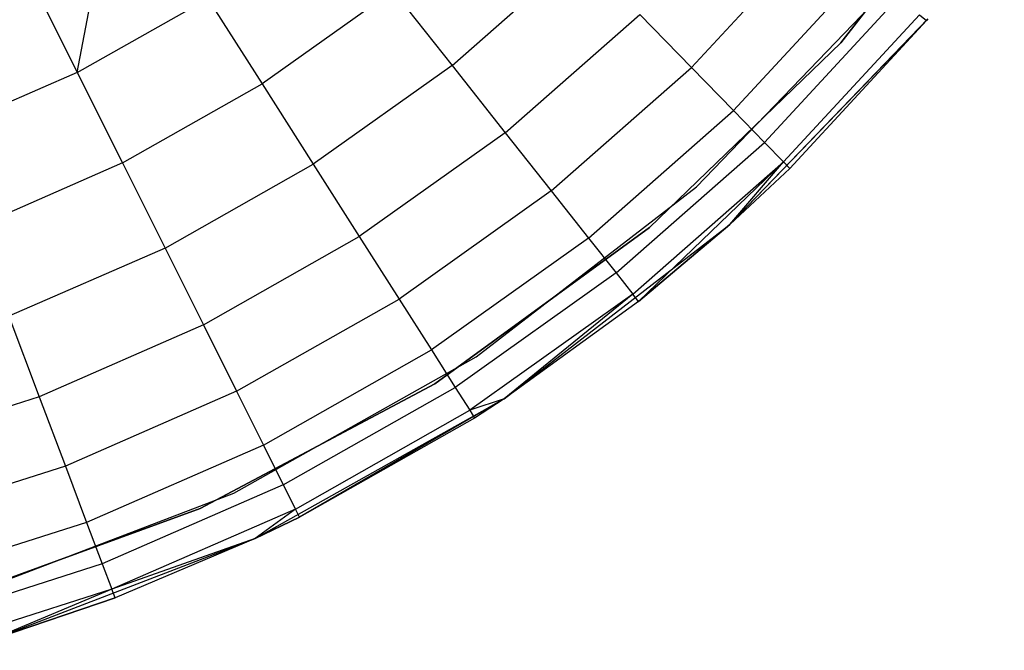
# Model space of a CAD drawing. Extents: x 3 to 49, y 3 to 103.
# Tile 80 of 101: x 26.848 to 28.157, y 56.283 to 57.121. Entities that reach past the tile are written whole.
import ezdxf

# ---------------------------------------------------------------- set-up
doc = ezdxf.new("R2010")
doc.units = 0
doc.header["$LTSCALE"] = 2.54
doc.layers.get('0').update_dxf_attribs({"linetype": 'CONTINUOUS'})

# ---------------------------------------------------------------- blocks, each defined once
blk = doc.blocks.new('HOTEL-MOOD-11782-11790_STL')
at = {"color": 0}
for p, q in [((28.1574, 57.3686, 1.2181), (27.9398, 57.0901, 1.2181)), ((27.9398, 57.0901, 0.1181), (28.1574, 57.3686, 0.1181)), ((28.1574, 57.3686, 1.2181), (27.9398, 57.0901, 1.2181)), ((27.9398, 57.0901, 0.1181), (28.1574, 57.3686, 0.1181)), ((27.7414, 57.0571, 2.2823), (27.9101, 57.2394, 2.2823)), ((27.7414, 57.0571, 2.2823), (27.9101, 57.2394, 2.2823)), ((26.9242, 57.0507, 2.5559), (26.9574, 57.2262, 2.5681)), ((26.9242, 57.0507, 2.5559), (26.9574, 57.2262, 2.5681)), ((27.4227, 57.06, 2.4609), (27.5928, 57.2095, 2.4609)), ((27.4227, 57.06, 2.4609), (27.5928, 57.2095, 2.4609)), ((27.7972, 56.9998, 2.1681), (27.9715, 57.1882, 2.1681)), ((27.7972, 56.9998, 2.1681), (27.9715, 57.1882, 2.1681)), ((26.8621, 57.175, 2.5681), (26.9242, 57.0507, 2.5559)), ((26.8621, 57.175, 2.5681), (26.9242, 57.0507, 2.5559)), ((27.3443, 57.1591, 2.5198), (27.1703, 57.0354, 2.5198)), ((27.3443, 57.1591, 2.5198), (27.1703, 57.0354, 2.5198)), ((27.3443, 57.1591, 2.5198), (27.4227, 57.06, 2.4609)), ((27.3443, 57.1591, 2.5198), (27.4227, 57.06, 2.4609)), ((27.7477, 56.8985, 0.1181), (28.0044, 57.1647, 0.1181)), ((27.7477, 56.8985, 0.1181), (28.0044, 57.1647, 0.1181)), ((27.7477, 56.8985, 1.2181), (28.0044, 57.1647, 1.2181)), ((27.7477, 56.8985, 1.2181), (28.0044, 57.1647, 1.2181)), ((26.9242, 57.0507, 2.5559), (27.098, 57.149, 2.5559)), ((26.9242, 57.0507, 2.5559), (27.098, 57.149, 2.5559)), ((27.098, 57.149, 2.5559), (27.1703, 57.0354, 2.5198)), ((27.098, 57.149, 2.5559), (27.1703, 57.0354, 2.5198)), ((27.8383, 56.9576, 2.0417), (28.0168, 57.1504, 2.0417)), ((27.8383, 56.9576, 2.0417), (28.0168, 57.1504, 2.0417)), ((27.4936, 56.9704, 2.3809), (27.6726, 57.1277, 2.3809)), ((27.4936, 56.9704, 2.3809), (27.6726, 57.1277, 2.3809)), ((27.7414, 57.0571, 2.2823), (27.6726, 57.1277, 2.3809)), ((27.7414, 57.0571, 2.2823), (27.6726, 57.1277, 2.3809)), ((28.0558, 57.1219, 1.7681), (27.7924, 56.8486, 0.1181)), ((27.7924, 56.8486, 0.1181), (28.0558, 57.1219, 0.1181)), ((28.0558, 57.1219, 1.7681), (27.7924, 56.8486, 0.1181)), ((27.7924, 56.8486, 0.1181), (28.0558, 57.1219, 0.1181)), ((28.0538, 57.1195, 1.7681), (27.7924, 56.8486, 0.1181)), ((28.0538, 57.1195, 1.7681), (27.7924, 56.8486, 0.1181)), ((27.8635, 56.9318, 1.907), (28.0445, 57.1273, 1.907)), ((27.8635, 56.9318, 1.907), (28.0445, 57.1273, 1.907)), ((28.0538, 57.1195, 1.7681), (27.872, 56.9231, 1.7681)), ((28.0538, 57.1195, 1.7681), (27.872, 56.9231, 1.7681)), ((28.0445, 57.1273, 1.907), (28.0538, 57.1195, 1.7681)), ((28.0445, 57.1273, 1.907), (28.0538, 57.1195, 1.7681)), ((28.0558, 57.1219, 1.7681), (28.0538, 57.1195, 1.7681)), ((28.0558, 57.1219, 1.7681), (28.0538, 57.1195, 1.7681)), ((27.9398, 57.0901, 1.2181), (27.6856, 56.8446, 1.2181)), ((27.6856, 56.8446, 0.1181), (27.9398, 57.0901, 0.1181)), ((27.9398, 57.0901, 1.2181), (27.6856, 56.8446, 1.2181)), ((27.6856, 56.8446, 0.1181), (27.9398, 57.0901, 0.1181)), ((27.9398, 57.0901, 1.2181), (27.9398, 57.0901, 0.1181)), ((27.9398, 57.0901, 1.2181), (27.9398, 57.0901, 0.1181)), ((27.4227, 57.06, 2.4609), (27.2381, 56.9287, 2.4609)), ((27.4227, 57.06, 2.4609), (27.2381, 56.9287, 2.4609)), ((27.4227, 57.06, 2.4609), (27.4936, 56.9704, 2.3809)), ((27.4227, 57.06, 2.4609), (27.4936, 56.9704, 2.3809)), ((27.5548, 56.8931, 2.2823), (27.7414, 57.0571, 2.2823)), ((27.5548, 56.8931, 2.2823), (27.7414, 57.0571, 2.2823)), ((27.7972, 56.9998, 2.1681), (27.7414, 57.0571, 2.2823)), ((27.7972, 56.9998, 2.1681), (27.7414, 57.0571, 2.2823)), ((26.9242, 57.0507, 2.5559), (26.7413, 56.9708, 2.5559)), ((26.9242, 57.0507, 2.5559), (26.7413, 56.9708, 2.5559)), ((26.9242, 57.0507, 2.5559), (26.9845, 56.9302, 2.5198)), ((26.9242, 57.0507, 2.5559), (26.9845, 56.9302, 2.5198)), ((26.9845, 56.9302, 2.5198), (27.1703, 57.0354, 2.5198)), ((26.9845, 56.9302, 2.5198), (27.1703, 57.0354, 2.5198)), ((27.1703, 57.0354, 2.5198), (27.2381, 56.9287, 2.4609)), ((27.1703, 57.0354, 2.5198), (27.2381, 56.9287, 2.4609)), ((27.6044, 56.8304, 2.1681), (27.7972, 56.9998, 2.1681)), ((27.6044, 56.8304, 2.1681), (27.7972, 56.9998, 2.1681)), ((27.8383, 56.9576, 2.0417), (27.7972, 56.9998, 2.1681)), ((27.8383, 56.9576, 2.0417), (27.7972, 56.9998, 2.1681)), ((27.4936, 56.9704, 2.3809), (27.2994, 56.8324, 2.3809)), ((27.4936, 56.9704, 2.3809), (27.2994, 56.8324, 2.3809)), ((27.4936, 56.9704, 2.3809), (27.5548, 56.8931, 2.2823)), ((27.4936, 56.9704, 2.3809), (27.5548, 56.8931, 2.2823)), ((27.641, 56.7842, 2.0417), (27.8383, 56.9576, 2.0417)), ((27.641, 56.7842, 2.0417), (27.8383, 56.9576, 2.0417)), ((27.8635, 56.9318, 1.907), (27.8383, 56.9576, 2.0417)), ((27.8635, 56.9318, 1.907), (27.8383, 56.9576, 2.0417)), ((26.9845, 56.9302, 2.5198), (26.7888, 56.8447, 2.5198)), ((26.9845, 56.9302, 2.5198), (26.7888, 56.8447, 2.5198)), ((26.9845, 56.9302, 2.5198), (27.041, 56.8172, 2.4609)), ((26.9845, 56.9302, 2.5198), (27.041, 56.8172, 2.4609)), ((27.041, 56.8172, 2.4609), (27.2381, 56.9287, 2.4609)), ((27.041, 56.8172, 2.4609), (27.2381, 56.9287, 2.4609)), ((27.2381, 56.9287, 2.4609), (27.2994, 56.8324, 2.3809)), ((27.2381, 56.9287, 2.4609), (27.2994, 56.8324, 2.3809)), ((27.6634, 56.7559, 1.907), (27.8635, 56.9318, 1.907)), ((27.6634, 56.7559, 1.907), (27.8635, 56.9318, 1.907)), ((27.6709, 56.7463, 1.7681), (27.8635, 56.9318, 1.907)), ((27.6709, 56.7463, 1.7681), (27.8635, 56.9318, 1.907)), ((27.7924, 56.8486, 1.7681), (27.8635, 56.9318, 1.907)), ((27.7924, 56.8486, 1.7681), (27.8635, 56.9318, 1.907)), ((27.872, 56.9231, 1.7681), (27.7924, 56.8486, 1.7681)), ((27.7924, 56.8486, 0.1181), (27.872, 56.9231, 1.7681)), ((27.7924, 56.8486, 0.1181), (27.872, 56.9231, 1.7681)), ((27.872, 56.9231, 1.7681), (27.7924, 56.8486, 1.7681)), ((27.8635, 56.9318, 1.907), (27.872, 56.9231, 1.7681)), ((27.8635, 56.9318, 1.907), (27.872, 56.9231, 1.7681)), ((27.455, 56.6725, 0.1181), (27.7477, 56.8985, 0.1181)), ((27.455, 56.6725, 0.1181), (27.7477, 56.8985, 0.1181)), ((27.455, 56.6725, 1.2181), (27.7477, 56.8985, 1.2181)), ((27.455, 56.6725, 1.2181), (27.7477, 56.8985, 1.2181)), ((27.7477, 56.8985, 0.1181), (27.7477, 56.8985, 1.2181)), ((27.7477, 56.8985, 0.1181), (27.7477, 56.8985, 1.2181)), ((27.5548, 56.8931, 2.2823), (27.3523, 56.7492, 2.2823)), ((27.5548, 56.8931, 2.2823), (27.3523, 56.7492, 2.2823)), ((27.5548, 56.8931, 2.2823), (27.6044, 56.8304, 2.1681)), ((27.5548, 56.8931, 2.2823), (27.6044, 56.8304, 2.1681)), ((27.6856, 56.8446, 1.2181), (27.3997, 56.6369, 1.2181)), ((27.3997, 56.6369, 0.1181), (27.6856, 56.8446, 0.1181)), ((27.6856, 56.8446, 1.2181), (27.3997, 56.6369, 1.2181)), ((27.3997, 56.6369, 0.1181), (27.6856, 56.8446, 0.1181)), ((27.492, 56.6167, 0.1181), (27.7924, 56.8486, 0.1181)), ((27.492, 56.6167, 0.1181), (27.7924, 56.8486, 0.1181)), ((27.7924, 56.8486, 1.7681), (27.6709, 56.7463, 1.7681)), ((27.6709, 56.7463, 1.7681), (27.7924, 56.8486, 0.1181)), ((27.6709, 56.7463, 1.7681), (27.7924, 56.8486, 0.1181)), ((27.7924, 56.8486, 1.7681), (27.6709, 56.7463, 1.7681)), ((27.6856, 56.8446, 1.2181), (27.6856, 56.8446, 0.1181)), ((27.6856, 56.8446, 1.2181), (27.6856, 56.8446, 0.1181)), ((27.7924, 56.8486, 1.7681), (27.7924, 56.8486, 0.1181)), ((27.7924, 56.8486, 1.7681), (27.7924, 56.8486, 0.1181)), ((27.092, 56.715, 2.3809), (27.2994, 56.8324, 2.3809)), ((27.092, 56.715, 2.3809), (27.2994, 56.8324, 2.3809)), ((27.2994, 56.8324, 2.3809), (27.3523, 56.7492, 2.2823)), ((27.2994, 56.8324, 2.3809), (27.3523, 56.7492, 2.2823)), ((27.6044, 56.8304, 2.1681), (27.3952, 56.6817, 2.1681)), ((27.6044, 56.8304, 2.1681), (27.3952, 56.6817, 2.1681)), ((27.6044, 56.8304, 2.1681), (27.641, 56.7842, 2.0417)), ((27.6044, 56.8304, 2.1681), (27.641, 56.7842, 2.0417)), ((27.041, 56.8172, 2.4609), (26.8334, 56.7265, 2.4609)), ((27.041, 56.8172, 2.4609), (26.8334, 56.7265, 2.4609)), ((27.041, 56.8172, 2.4609), (27.092, 56.715, 2.3809)), ((27.041, 56.8172, 2.4609), (27.092, 56.715, 2.3809)), ((27.641, 56.7842, 2.0417), (27.4269, 56.6319, 2.0417)), ((27.641, 56.7842, 2.0417), (27.4269, 56.6319, 2.0417)), ((27.641, 56.7842, 2.0417), (27.6634, 56.7559, 1.907)), ((27.641, 56.7842, 2.0417), (27.6634, 56.7559, 1.907)), ((27.6634, 56.7559, 1.907), (27.4462, 56.6015, 1.907)), ((27.6634, 56.7559, 1.907), (27.4462, 56.6015, 1.907)), ((27.6634, 56.7559, 1.907), (27.492, 56.6167, 1.7681)), ((27.6634, 56.7559, 1.907), (27.492, 56.6167, 1.7681)), ((27.6709, 56.7463, 1.7681), (27.6634, 56.7559, 1.907)), ((27.6709, 56.7463, 1.7681), (27.6634, 56.7559, 1.907)), ((27.1361, 56.6268, 2.2823), (27.3523, 56.7492, 2.2823)), ((27.1361, 56.6268, 2.2823), (27.3523, 56.7492, 2.2823)), ((27.3523, 56.7492, 2.2823), (27.3952, 56.6817, 2.1681)), ((27.3523, 56.7492, 2.2823), (27.3952, 56.6817, 2.1681)), ((27.6709, 56.7463, 1.7681), (27.492, 56.6167, 0.1181)), ((27.6709, 56.7463, 1.7681), (27.492, 56.6167, 0.1181)), ((27.6709, 56.7463, 1.7681), (27.492, 56.6167, 1.7681)), ((27.6709, 56.7463, 1.7681), (27.492, 56.6167, 1.7681)), ((26.8334, 56.7265, 2.4609), (26.8737, 56.6196, 2.3809)), ((26.8334, 56.7265, 2.4609), (26.8737, 56.6196, 2.3809)), ((27.092, 56.715, 2.3809), (26.8737, 56.6196, 2.3809)), ((27.092, 56.715, 2.3809), (26.8737, 56.6196, 2.3809)), ((27.092, 56.715, 2.3809), (27.1361, 56.6268, 2.2823)), ((27.092, 56.715, 2.3809), (27.1361, 56.6268, 2.2823)), ((27.1719, 56.5553, 2.1681), (27.3952, 56.6817, 2.1681)), ((27.1719, 56.5553, 2.1681), (27.3952, 56.6817, 2.1681)), ((27.3952, 56.6817, 2.1681), (27.4269, 56.6319, 2.0417)), ((27.3952, 56.6817, 2.1681), (27.4269, 56.6319, 2.0417)), ((27.1325, 56.4915, 0.1181), (27.455, 56.6725, 0.1181)), ((27.1325, 56.4915, 0.1181), (27.455, 56.6725, 0.1181)), ((27.1325, 56.4915, 1.2181), (27.455, 56.6725, 1.2181)), ((27.1325, 56.4915, 1.2181), (27.455, 56.6725, 1.2181)), ((27.455, 56.6725, 0.1181), (27.455, 56.6725, 1.2181)), ((27.455, 56.6725, 0.1181), (27.455, 56.6725, 1.2181)), ((27.3997, 56.6369, 1.2181), (27.0877, 56.471, 1.2181)), ((27.0877, 56.471, 0.1181), (27.3997, 56.6369, 0.1181)), ((27.3997, 56.6369, 1.2181), (27.0877, 56.471, 1.2181)), ((27.0877, 56.471, 0.1181), (27.3997, 56.6369, 0.1181)), ((27.3997, 56.6369, 1.2181), (27.3997, 56.6369, 0.1181)), ((27.3997, 56.6369, 1.2181), (27.3997, 56.6369, 0.1181)), ((27.1361, 56.6268, 2.2823), (26.9085, 56.5273, 2.2823)), ((27.1361, 56.6268, 2.2823), (26.9085, 56.5273, 2.2823)), ((27.1361, 56.6268, 2.2823), (27.1719, 56.5553, 2.1681)), ((27.1361, 56.6268, 2.2823), (27.1719, 56.5553, 2.1681)), ((27.1982, 56.5025, 2.0417), (27.4269, 56.6319, 2.0417)), ((27.1982, 56.5025, 2.0417), (27.4269, 56.6319, 2.0417)), ((27.4269, 56.6319, 2.0417), (27.4462, 56.6015, 1.907)), ((27.4269, 56.6319, 2.0417), (27.4462, 56.6015, 1.907)), ((26.8737, 56.6196, 2.3809), (26.6467, 56.5471, 2.3809)), ((26.8737, 56.6196, 2.3809), (26.6467, 56.5471, 2.3809)), ((26.8737, 56.6196, 2.3809), (26.9085, 56.5273, 2.2823)), ((26.8737, 56.6196, 2.3809), (26.9085, 56.5273, 2.2823)), ((27.1609, 56.4309, 0.1181), (27.492, 56.6167, 0.1181)), ((27.1609, 56.4309, 0.1181), (27.492, 56.6167, 0.1181)), ((27.492, 56.6167, 0.1181), (27.2198, 56.4594, 1.7681)), ((27.492, 56.6167, 0.1181), (27.2198, 56.4594, 1.7681)), ((27.492, 56.6167, 1.7681), (27.4462, 56.6015, 1.907)), ((27.492, 56.6167, 1.7681), (27.4462, 56.6015, 1.907)), ((27.492, 56.6167, 0.1181), (27.4528, 56.5912, 1.7681)), ((27.492, 56.6167, 1.7681), (27.4528, 56.5912, 1.7681)), ((27.492, 56.6167, 0.1181), (27.4528, 56.5912, 1.7681)), ((27.492, 56.6167, 1.7681), (27.4528, 56.5912, 1.7681)), ((27.492, 56.6167, 1.7681), (27.492, 56.6167, 0.1181)), ((27.492, 56.6167, 1.7681), (27.492, 56.6167, 0.1181)), ((27.2144, 56.4703, 1.907), (27.4462, 56.6015, 1.907)), ((27.2144, 56.4703, 1.907), (27.4462, 56.6015, 1.907)), ((27.4462, 56.6015, 1.907), (27.4528, 56.5912, 1.7681)), ((27.4462, 56.6015, 1.907), (27.4528, 56.5912, 1.7681)), ((27.4528, 56.5912, 1.7681), (27.2198, 56.4594, 1.7681)), ((27.4528, 56.5912, 1.7681), (27.2198, 56.4594, 1.7681)), ((27.1719, 56.5553, 2.1681), (26.9367, 56.4525, 2.1681)), ((27.1719, 56.5553, 2.1681), (26.9367, 56.4525, 2.1681)), ((27.1719, 56.5553, 2.1681), (27.1982, 56.5025, 2.0417)), ((27.1719, 56.5553, 2.1681), (27.1982, 56.5025, 2.0417)), ((26.9085, 56.5273, 2.2823), (26.6718, 56.4518, 2.2823)), ((26.9085, 56.5273, 2.2823), (26.6718, 56.4518, 2.2823)), ((26.9085, 56.5273, 2.2823), (26.9367, 56.4525, 2.1681)), ((26.9085, 56.5273, 2.2823), (26.9367, 56.4525, 2.1681)), ((27.1982, 56.5025, 2.0417), (26.9575, 56.3973, 2.0417)), ((27.1982, 56.5025, 2.0417), (26.9575, 56.3973, 2.0417)), ((27.1982, 56.5025, 2.0417), (27.2144, 56.4703, 1.907)), ((27.1982, 56.5025, 2.0417), (27.2144, 56.4703, 1.907)), ((26.7871, 56.3594, 0.1181), (27.1325, 56.4915, 0.1181)), ((26.7871, 56.3594, 0.1181), (27.1325, 56.4915, 0.1181)), ((26.7871, 56.3594, 1.2181), (27.1325, 56.4915, 1.2181)), ((26.7871, 56.3594, 1.2181), (27.1325, 56.4915, 1.2181)), ((27.1325, 56.4915, 0.1181), (27.1325, 56.4915, 1.2181)), ((27.1325, 56.4915, 0.1181), (27.1325, 56.4915, 1.2181)), ((27.0877, 56.471, 1.2181), (26.7556, 56.3501, 1.2181)), ((26.7556, 56.3501, 0.1181), (27.0877, 56.471, 0.1181)), ((27.0877, 56.471, 1.2181), (26.7556, 56.3501, 1.2181)), ((26.7556, 56.3501, 0.1181), (27.0877, 56.471, 0.1181)), ((27.2144, 56.4703, 1.907), (26.9702, 56.3636, 1.907)), ((27.2144, 56.4703, 1.907), (26.9702, 56.3636, 1.907)), ((27.0877, 56.471, 1.2181), (27.0877, 56.471, 0.1181)), ((27.0877, 56.471, 1.2181), (27.0877, 56.471, 0.1181)), ((27.2144, 56.4703, 1.907), (27.1609, 56.4309, 1.7681)), ((27.2144, 56.4703, 1.907), (27.1609, 56.4309, 1.7681)), ((27.2198, 56.4594, 1.7681), (27.2144, 56.4703, 1.907)), ((27.2198, 56.4594, 1.7681), (27.2144, 56.4703, 1.907)), ((26.9367, 56.4525, 2.1681), (26.6922, 56.3744, 2.1681)), ((26.9367, 56.4525, 2.1681), (26.6922, 56.3744, 2.1681)), ((26.9367, 56.4525, 2.1681), (26.9575, 56.3973, 2.0417)), ((26.9367, 56.4525, 2.1681), (26.9575, 56.3973, 2.0417)), ((27.1609, 56.4309, 0.1181), (27.2198, 56.4594, 1.7681)), ((27.2198, 56.4594, 1.7681), (27.1609, 56.4309, 1.7681)), ((27.1609, 56.4309, 0.1181), (27.2198, 56.4594, 1.7681)), ((27.2198, 56.4594, 1.7681), (27.1609, 56.4309, 1.7681)), ((26.8064, 56.2953, 0.1181), (27.1609, 56.4309, 0.1181)), ((26.8064, 56.2953, 0.1181), (27.1609, 56.4309, 0.1181)), ((27.1609, 56.4309, 1.7681), (26.9702, 56.3636, 1.907)), ((27.1609, 56.4309, 1.7681), (26.9702, 56.3636, 1.907)), ((27.1609, 56.4309, 0.1181), (26.9745, 56.3522, 1.7681)), ((27.1609, 56.4309, 0.1181), (26.9745, 56.3522, 1.7681)), ((27.1609, 56.4309, 1.7681), (26.9745, 56.3522, 1.7681)), ((27.1609, 56.4309, 1.7681), (26.9745, 56.3522, 1.7681)), ((27.1609, 56.4309, 0.1181), (27.1609, 56.4309, 1.7681)), ((27.1609, 56.4309, 0.1181), (27.1609, 56.4309, 1.7681)), ((26.9575, 56.3973, 2.0417), (26.7072, 56.3174, 2.0417)), ((26.9575, 56.3973, 2.0417), (26.7072, 56.3174, 2.0417)), ((26.9575, 56.3973, 2.0417), (26.9702, 56.3636, 1.907)), ((26.9575, 56.3973, 2.0417), (26.9702, 56.3636, 1.907)), ((26.9702, 56.3636, 1.907), (26.7164, 56.2825, 1.907)), ((26.9702, 56.3636, 1.907), (26.7164, 56.2825, 1.907)), ((26.9702, 56.3636, 1.907), (26.8064, 56.2953, 1.7681)), ((26.9702, 56.3636, 1.907), (26.8064, 56.2953, 1.7681)), ((26.9745, 56.3522, 1.7681), (26.9702, 56.3636, 1.907)), ((26.9745, 56.3522, 1.7681), (26.9702, 56.3636, 1.907)), ((26.8064, 56.2953, 0.1181), (26.9745, 56.3522, 1.7681)), ((26.9745, 56.3522, 1.7681), (26.8064, 56.2953, 1.7681)), ((26.8064, 56.2953, 0.1181), (26.9745, 56.3522, 1.7681)), ((26.9745, 56.3522, 1.7681), (26.8064, 56.2953, 1.7681))]:
    blk.add_line(p, q, dxfattribs=at)

msp = doc.modelspace()

# ---------------------------------------------------------------- block references
at = {"color": 0}
msp.add_blockref('HOTEL-MOOD-11782-11790_STL', (0, 0), dxfattribs=at)

doc.saveas('drawing.dxf')
